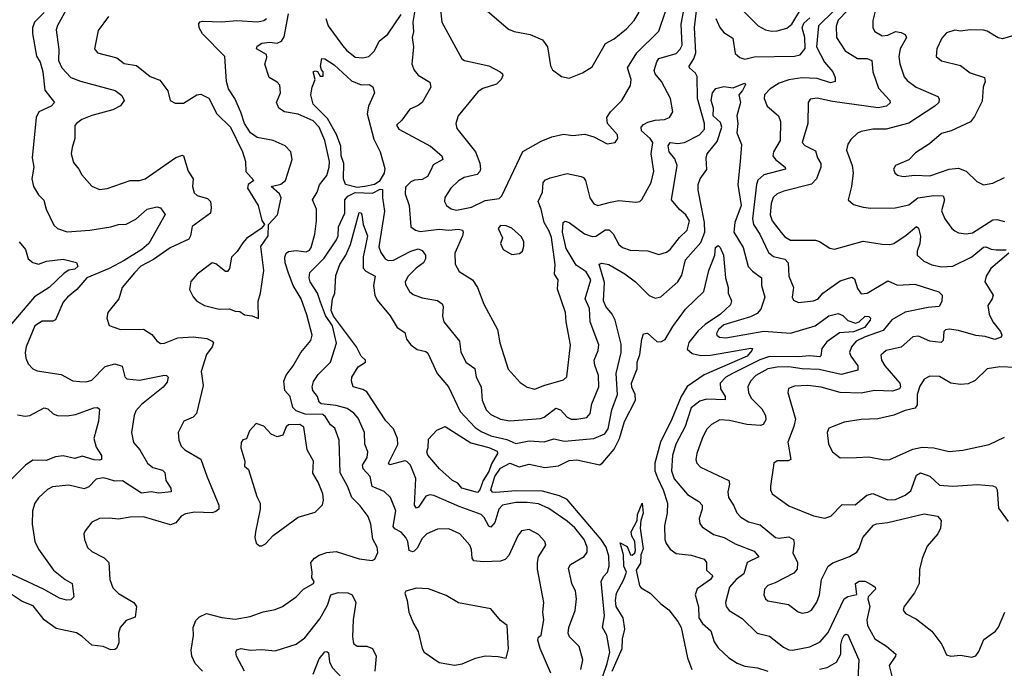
# Model space of a CAD drawing. Extents: x 1552294 to 1694791, y 811929 to 917222.
# Tile 46 of 256: x 1576387 to 1581545, y 849731 to 853128. Entities that reach past the tile are written whole.
import ezdxf

# ---------------------------------------------------------------- set-up
doc = ezdxf.new("R2010")
doc.units = 0

msp = doc.modelspace()

# ---------------------------------------------------------------- linework, layer by layer
at = {"layer": '0CON10XD'}
for points in [[(1576638.5, 853195), (1576585, 853097.5), (1576578.8, 853075), (1576591.5, 852971.5), (1576589.5, 852915), (1576607.7, 852875), (1576654.7, 852824.7), (1576705, 852805.5), (1576887.3, 852757.3), (1576921.5, 852731.5), (1576933.5, 852705), (1576915, 852676.7), (1576875, 852655.4), (1576765.5, 852625.5), (1576712.5, 852605), (1576684, 852585), (1576675.7, 852574.3), (1576675.6, 852505), (1576661.3, 852458.7), (1576656.7, 852425), (1576669.3, 852379.3), (1576697.1, 852345), (1576711.9, 852315), (1576765, 852255.8), (1576805, 852238.1), (1576845, 852244.4), (1576965, 852286.5), (1577015, 852285.5), (1577045, 852293.6), (1577205, 852406.9), (1577238.9, 852418.9), (1577245.7, 852415), (1577269.6, 852335), (1577295.6, 852295), (1577291.8, 852255), (1577301.3, 852221.3), (1577317, 852207), (1577371, 852191), (1577385.6, 852175.6), (1577390, 852145), (1577385.9, 852114.1), (1577291.1, 852045), (1577282.1, 851995), (1577272.1, 851977.9), (1577175, 851933.8), (1577087.3, 851872.7), (1577022.2, 851837.8), (1576987.7, 851802.3), (1576924.4, 851725), (1576905.8, 851665), (1576848, 851595), (1576844.2, 851565), (1576855, 851526.7), (1576915, 851505.8), (1577035, 851506.5), (1577079.3, 851479.3), (1577105.6, 851445.6), (1577125, 851432.5), (1577145, 851433.1), (1577215, 851461.6), (1577295, 851466.9), (1577367.3, 851457.3), (1577394.3, 851445), (1577401.4, 851435), (1577395.6, 851415), (1577365.6, 851375), (1577338.1, 851285), (1577347.7, 851212.3), (1577312.5, 851065), (1577295, 851046.7), (1577247.5, 851025), (1577216.9, 850965), (1577220, 850925), (1577232.2, 850895), (1577252.5, 850875), (1577336.1, 850826.1), (1577367.6, 850737.6), (1577430.9, 850585), (1577429.4, 850565), (1577415, 850551.1), (1577395, 850545.5), (1577305, 850547.6), (1577255, 850540), (1577233, 850527), (1577205, 850492.2), (1577177, 850483), (1577035, 850524.5), (1576965, 850523.1), (1576905, 850511.1), (1576855, 850517.5), (1576805, 850514.5), (1576765, 850495.7), (1576729.7, 850450.3), (1576722.9, 850435), (1576725.6, 850405), (1576742.7, 850362.7), (1576765, 850342.5), (1576829.8, 850309.8), (1576854.5, 850284.5), (1576859.1, 850195), (1576875, 850152.5), (1576905, 850122.2), (1576984, 850075), (1576998, 850055), (1576992.3, 849997.7), (1576945, 849980.8), (1576912.9, 849945), (1576904.5, 849915), (1576905.5, 849864.5)], [(1578457.9, 853187.9), (1578446.2, 853115), (1578449.2, 853065), (1578442, 853035), (1578449.6, 852985), (1578440.5, 852895), (1578454, 852864), (1578475, 852837.5), (1578535, 852800), (1578541.2, 852775), (1578495, 852694.2), (1578475, 852677.8), (1578431.2, 852658.8), (1578388.9, 852601.1), (1578361.4, 852575), (1578372.5, 852555), (1578539.2, 852465), (1578598.9, 852415), (1578604, 852395), (1578552.1, 852367.9), (1578540.9, 852339.1), (1578523.9, 852306.1), (1578495, 852290.9), (1578455, 852287.3), (1578435, 852279.2), (1578408.5, 852251.5), (1578405.4, 852215), (1578427.5, 852155), (1578435, 852043.3), (1578460, 852025), (1578485, 852017.8), (1578585, 852031.5), (1578635, 852026), (1578685, 852031.1), (1578705.6, 852025), (1578710, 852015), (1578706.6, 851995), (1578665.8, 851905), (1578667.3, 851847.3), (1578689.3, 851809.3), (1578758.1, 851765), (1578784.4, 851725), (1578818.7, 851638.7), (1578889.4, 851505), (1578902.5, 851435), (1578945, 851297.8), (1579008.3, 851228.3), (1579045, 851202.5), (1579085, 851192.5), (1579132.5, 851212.5), (1579235, 851241.1), (1579252.5, 851257.5), (1579271.5, 851425), (1579249.7, 851545), (1579246.8, 851595), (1579203.3, 851716.7), (1579207.5, 851765), (1579188.5, 851795), (1579192.2, 851845), (1579172.7, 851987.3), (1579161.1, 852021.1), (1579134.8, 852065), (1579119.2, 852135), (1579103.3, 852175), (1579125.3, 852225), (1579128.5, 852275), (1579141.1, 852288.9), (1579165, 852299.6), (1579255, 852321.5), (1579327.3, 852307.3), (1579340.7, 852300.7), (1579351.5, 852285), (1579373.1, 852195), (1579395, 852162.9), (1579415.5, 852154.5), (1579481.4, 852171.4), (1579525, 852180.9), (1579615, 852172.9), (1579635, 852176), (1579645, 852186.2), (1579695, 852275.8), (1579709.1, 852335), (1579694.3, 852425), (1579703.2, 852485), (1579690, 852505), (1579643.2, 852545), (1579642.9, 852565), (1579655, 852579.6), (1579678, 852592), (1579715, 852601.6), (1579765, 852604.6), (1579791.2, 852615), (1579808.6, 852645), (1579795.6, 852715), (1579749.2, 852805), (1579715.4, 852845), (1579711.2, 852861.2), (1579723.6, 852906.4), (1579735.2, 852924.8), (1579825, 852951.2), (1579847.2, 852972.8), (1579856.4, 852995), (1579852.5, 853105), (1579870.9, 853205)], [(1578589.1, 853195), (1578597.5, 853115), (1578703.6, 852923.6), (1578717.5, 852915), (1578845, 852886.9), (1578904, 852855), (1578915.8, 852845), (1578917.1, 852835), (1578908.6, 852815), (1578885, 852790), (1578812.4, 852767.6), (1578788.7, 852751.3), (1578684.5, 852625), (1578671.1, 852585), (1578677.4, 852557.4), (1578774.4, 852435), (1578796.9, 852376.9), (1578801.4, 852345), (1578797.6, 852332.4), (1578782.5, 852317.5), (1578715, 852301.5), (1578685.3, 852284.7), (1578645, 852245.5), (1578613.4, 852196.6), (1578612.5, 852175), (1578623.3, 852155), (1578647.7, 852137.7), (1578675, 852129.6), (1578754.3, 852145.7), (1578825, 852180.5), (1578898.3, 852191.7), (1578913.3, 852205), (1579022.2, 852437.8), (1579118.6, 852491.4), (1579175, 852514.5), (1579235, 852527.5), (1579285, 852521.4), (1579347.9, 852527.9), (1579395, 852514.4), (1579465, 852477.5), (1579505.4, 852484.6), (1579519.5, 852505), (1579517.9, 852525), (1579465.7, 852585), (1579462, 852615), (1579481.2, 852645), (1579541.9, 852705), (1579587.3, 852782.7), (1579590.8, 852815), (1579570.6, 852875), (1579620.4, 852955), (1579735, 853068.6), (1579769.2, 853170.8)], [(1578824.2, 853185), (1578948, 853078), (1578976.4, 853066.4), (1579060.9, 853050.9), (1579125, 853022.9), (1579151.4, 852985), (1579166.7, 852886.7), (1579177.1, 852865), (1579225, 852830.9), (1579265, 852821.8), (1579335, 852848.9), (1579385, 852881.4), (1579456.1, 853003.9), (1579501.5, 853028.5), (1579565, 853079.4), (1579605, 853124.3), (1579632.6, 853167.4)], [(1580176.5, 853175), (1580255.7, 853095), (1580294.2, 853074.2), (1580325, 853067.8), (1580355, 853068.9), (1580405.9, 853084.1), (1580430.8, 853105), (1580493.4, 853206.6)], [(1576515.4, 853165), (1576465.2, 853114.8), (1576454.8, 853085.2), (1576454.8, 853054.8), (1576475, 852936.2), (1576493.8, 852905), (1576508.8, 852855), (1576519.2, 852759.2), (1576569.4, 852695), (1576551.4, 852675), (1576487.5, 852645), (1576473.2, 852615), (1576452.5, 852405), (1576460.7, 852355), (1576450.5, 852295), (1576458.6, 852255), (1576485, 852210), (1576513.3, 852183.3), (1576526, 852135), (1576565, 852052.5), (1576584.7, 852034.7), (1576635, 852016.7), (1576755, 852026.2), (1576865, 852042.7), (1576905, 852055.4), (1576945, 852056.8), (1576995, 852082.9), (1577055, 852135.6), (1577105, 852147.5), (1577125, 852142.5), (1577148.3, 852108.3), (1577063.4, 851955), (1577027.3, 851925), (1576935, 851867.3), (1576855, 851824.8), (1576738.2, 851775), (1576686.4, 851715), (1576637.5, 851675), (1576615, 851647.8), (1576574.7, 851555.3), (1576561.2, 851548.8), (1576505, 851549.6), (1576465.5, 851525), (1576420.4, 851415), (1576414.7, 851385), (1576418.2, 851355), (1576430.6, 851325), (1576455, 851299.2), (1576479.1, 851289.1), (1576605, 851269.1), (1576665, 851236.9), (1576702.4, 851232.4), (1576735, 851230.6), (1576765, 851239.4), (1576835, 851310.9), (1576885, 851325.4), (1576922.9, 851312.9), (1576937.9, 851257.9), (1576947.3, 851247.3), (1577015, 851240.5), (1577145.6, 851265.6), (1577156.7, 851265), (1577164, 851255), (1577159.8, 851230.2), (1577137.6, 851202.4), (1577025, 851112.1), (1576995, 851078.6), (1576986.4, 851055), (1576973.3, 850965), (1576983.1, 850913.1), (1577015.6, 850875), (1577056.9, 850805), (1577085, 850782.2), (1577135, 850768.1), (1577147, 850757), (1577152.5, 850715), (1577178.6, 850675), (1577180, 850655), (1577115, 850648.5), (1577074.7, 850654.7), (1577025, 850647.5), (1576925, 850712.5), (1576885, 850711.2), (1576851.7, 850721.7), (1576825, 850728.7), (1576788.1, 850721.9), (1576748.9, 850681.1), (1576725, 850671.3), (1576645, 850690.5), (1576559.1, 850680.9), (1576533.1, 850666.9), (1576485, 850624.2), (1576465.7, 850595), (1576454.4, 850555), (1576451.5, 850485), (1576465.8, 850395), (1576485.6, 850355), (1576564.5, 850245), (1576625, 850196.2), (1576661.4, 850175), (1576670, 850105), (1576655, 850089.2), (1576632.9, 850087.1), (1576595, 850098.8), (1576511.5, 850145), (1576295, 850247.1)], [(1576852.9, 853145), (1576798.3, 853071.7), (1576779.4, 852975), (1576794.6, 852954.6), (1576895, 852927.5), (1576935, 852898.5), (1576998.1, 852888.1), (1577071.2, 852831.2), (1577121.5, 852811.5), (1577163.1, 852755), (1577175.5, 852705.5), (1577200.7, 852690.7), (1577245, 852691.4), (1577315, 852734), (1577335, 852738), (1577376.8, 852716.8), (1577420, 852635), (1577491.2, 852565), (1577554.4, 852435), (1577568.9, 852385), (1577572.1, 852332.1), (1577612.5, 852285), (1577584, 852265), (1577580.6, 852245), (1577635.7, 852155), (1577656.1, 852076.1), (1577670, 852055), (1577652.5, 852035), (1577575, 851982), (1577555, 851958.8), (1577526.8, 851913.2), (1577496.3, 851883.7), (1577485.5, 851825), (1577475, 851808.8), (1577465, 851808.8), (1577415, 851849.2), (1577395, 851854.2), (1577315.7, 851794.3), (1577283, 851757), (1577276.7, 851715), (1577295, 851676.7), (1577315, 851653.8), (1577355, 851630.8), (1577432.1, 851612.1), (1577484.3, 851614.3), (1577515, 851601.2), (1577540, 851600), (1577565, 851582.5), (1577605, 851577.5), (1577637, 851563), (1577636.1, 851653.9), (1577648.7, 851695), (1577666.4, 851815), (1577650, 851940), (1577688, 851995), (1577690, 852055), (1577737.5, 852105), (1577757.1, 852195), (1577748, 852215), (1577703.3, 852255), (1577755, 852265.6), (1577779.4, 852285), (1577814.3, 852395), (1577807.1, 852435), (1577777, 852467), (1577715, 852495.6), (1577630.3, 852510.3), (1577595.6, 852535.6), (1577564, 852585), (1577545, 852643.3), (1577513.3, 852715), (1577481.4, 852765), (1577470, 852805), (1577461.4, 852935), (1577345, 853053.6), (1577327.3, 853085), (1577325, 853107.5), (1577332.4, 853117.6), (1577345, 853120), (1577445, 853117.1), (1577525, 853124.1), (1577635, 853116.5), (1577665, 853123.3), (1577679.4, 853135)], [(1577345.3, 849715.3), (1577305.6, 849755.6), (1577289.2, 849795), (1577285.6, 849825), (1577298.1, 849901.9), (1577295.7, 849945), (1577309.1, 849980.9), (1577329.1, 850000.9), (1577365, 850016.9), (1577445, 849996.4), (1577515, 849988.9), (1577595, 850001.5), (1577662.8, 850027.2), (1577725, 850037.8), (1577763.6, 850053.6), (1577835.7, 850105), (1577874, 850145), (1577926.2, 850175), (1577930, 850185), (1577916.9, 850205), (1577919.1, 850235), (1577911.1, 850285), (1577931.8, 850308.2), (1577955, 850322.5), (1577995, 850336.4), (1578045, 850342.1), (1578165, 850304.4), (1578234.1, 850295.9), (1578247.3, 850302.7), (1578262.7, 850337.3), (1578258.9, 850365), (1578237.4, 850407.4), (1578226, 850486), (1578212.7, 850525), (1578170.9, 850580.9), (1578126.8, 850625), (1578104.6, 850685), (1578065, 850754), (1578060.3, 850925), (1578037.8, 850987.8), (1578015, 851005.3), (1577988.5, 851048.5), (1577975, 851060.2), (1577882.4, 851062.4), (1577835, 851078.9), (1577817.4, 851097.4), (1577804.5, 851155), (1577775, 851185.7), (1577770.5, 851235), (1577783.1, 851266.9), (1577819.2, 851315), (1577860, 851385), (1577911.5, 851448.5), (1577919.4, 851475), (1577891.4, 851581.4), (1577861.6, 851665), (1577820, 851735), (1577795, 851800.6), (1577777.5, 851855), (1577775.6, 851884.4), (1577782.8, 851905), (1577795, 851913.2), (1577835, 851919.8), (1577887.8, 851912.2), (1577905, 851920), (1577913.3, 851935), (1577932.2, 852005), (1577942.5, 852075), (1577941.8, 852135), (1577920, 852185), (1577944.4, 852225), (1577957.4, 852262.6), (1577995, 852312.5), (1578008.1, 852355), (1578009.5, 852385), (1577984.6, 852495.4), (1577955.1, 852565.1), (1577925, 852597.9), (1577845, 852633.4), (1577774.8, 852644.8), (1577744.8, 852664.8), (1577732.7, 852695), (1577753.1, 852745), (1577748.9, 852785), (1577735, 852800.9), (1577694.4, 852825), (1577671.1, 852895), (1577680.9, 852929.1), (1577678.9, 852945), (1577626.9, 852975), (1577631.5, 852988.5), (1577656, 853005), (1577695, 853011.1), (1577735, 853005.3), (1577758.2, 853015), (1577771.5, 853038.5), (1577795, 853158.8)], [(1579168.8, 849705), (1579112.7, 849835), (1579101.7, 849878.3), (1579105, 849893.3), (1579118.6, 849905), (1579133.3, 849985), (1579128.1, 850025), (1579132.1, 850075), (1579099.9, 850249.9), (1579098.9, 850285), (1579105.3, 850314.7), (1579142.5, 850375), (1579137.5, 850395), (1579105, 850431.4), (1579055, 850456.9), (1579015, 850450), (1578996, 850425), (1578948.9, 850321.1), (1578929.5, 850300.5), (1578905, 850292.5), (1578815, 850288.8), (1578765, 850293.5), (1578757.2, 850307.2), (1578753.3, 850353.3), (1578744.4, 850375), (1578693.1, 850435), (1578635, 850461.3), (1578575, 850458.8), (1578518.8, 850435), (1578495, 850410.8), (1578469.4, 850360.6), (1578453.9, 850343.9), (1578445, 850340.4), (1578426.9, 850346.9), (1578419.8, 850395), (1578409.7, 850415), (1578385, 850443.9), (1578351.7, 850461.7), (1578343.9, 850473.9), (1578357.5, 850555), (1578329.1, 850625), (1578296.7, 850656.7), (1578233.3, 850683.3), (1578222, 850735), (1578185.7, 850775.7), (1578182.7, 850795), (1578206.6, 850835), (1578210.4, 850865), (1578195.4, 850905.4), (1578192.5, 850965), (1578160.1, 851040.1), (1578137.2, 851067.2), (1578101.7, 851091.7), (1578045, 851107.6), (1577965.8, 851115.8), (1577955.3, 851125), (1577946.2, 851155), (1577923.2, 851185), (1577919.6, 851205), (1577926.5, 851233.5), (1577950.3, 851269.7), (1578015.7, 851334.3), (1578046, 851434), (1578025, 851524.6), (1577988.1, 851578.1), (1577961.9, 851648.1), (1577946.2, 851696.2), (1577908.7, 851755), (1577903.3, 851775), (1577906.9, 851803.1), (1577981.4, 851878.7), (1578047.1, 851975), (1578054.3, 851995), (1578057.3, 852042.7), (1578089.4, 852115), (1578090.7, 852185), (1578105, 852203.2), (1578145, 852222.2), (1578235, 852219.1), (1578275, 852240), (1578287.9, 852237.9), (1578287.5, 852195), (1578298.2, 852125), (1578268.3, 851938.3), (1578277.8, 851907.8), (1578301.5, 851875), (1578317, 851867), (1578345, 851867.7), (1578435, 851915.8), (1578475, 851927.3), (1578495, 851918.2), (1578512.2, 851895), (1578513.3, 851875), (1578501.5, 851855), (1578463, 851827), (1578421.3, 851785), (1578406.4, 851755), (1578408.6, 851741.4), (1578428.9, 851705), (1578448, 851688), (1578495, 851670.4), (1578575, 851657.5), (1578599.1, 851639.1), (1578604.4, 851625), (1578601.5, 851575), (1578607.8, 851545), (1578690.6, 851445), (1578698.3, 851388.3), (1578724.6, 851334.6), (1578770.5, 851300.5), (1578777.8, 851255), (1578803.6, 851205), (1578810, 851135), (1578830.5, 851085), (1578855, 851059.5), (1578905, 851035.5), (1578955, 851027.1), (1579115, 851039.6), (1579135, 851046.2), (1579195, 851092.7), (1579220.5, 851085), (1579255, 851045.5), (1579275, 851036.2), (1579305, 851035.3), (1579357.5, 851045), (1579374.5, 851065), (1579384.7, 851115.3), (1579420.6, 851205), (1579418.1, 851265), (1579399.1, 851319.1), (1579396.7, 851345), (1579416.7, 851395), (1579420, 851425), (1579375.4, 851545), (1579371.1, 851615), (1579349.2, 851665), (1579378.1, 851765), (1579355, 851807.7), (1579301.8, 851841.8), (1579249.4, 851929.4), (1579230.2, 852015), (1579234, 852066), (1579245, 852072.5), (1579265, 852065.6), (1579345, 852005.9), (1579385, 851992.2), (1579405.7, 851994.3), (1579455, 852027.5), (1579475, 852027.3), (1579495, 852005.6), (1579525, 851950), (1579544, 851934), (1579585, 851921.2), (1579676.9, 851916.9), (1579735, 851898.1), (1579775, 851909.5), (1579795, 851924.5), (1579842.6, 851987.4), (1579882.9, 852025), (1579895.9, 852075), (1579876.9, 852105), (1579843.3, 852133.3), (1579800.9, 852185), (1579831.6, 852365), (1579819.3, 852399.3), (1579789.5, 852435), (1579783.3, 852466.7), (1579795, 852485.4), (1579835, 852480), (1579870, 852485), (1579947.8, 852525), (1579973.4, 852555), (1579974.7, 852585), (1579936.9, 852715), (1579935, 852831.2), (1579927.2, 852847.2), (1579895.6, 852875), (1579894.4, 852885), (1579917.9, 852922.1), (1579929, 852955), (1579922.2, 853087.8), (1579932.9, 853175)], [(1577990, 853135), (1578003.3, 853095), (1578077, 852993), (1578098, 852968), (1578145, 852931.8), (1578185, 852927.8), (1578215, 852936), (1578245.9, 852964.1), (1578270.7, 853015), (1578315, 853052.7), (1578385, 853155.5)], [(1580650.9, 853175), (1580571.1, 853095), (1580560, 852985), (1580602.9, 852905), (1580645.5, 852855), (1580658.1, 852825), (1580658.1, 852805), (1580633.6, 852796.4), (1580565, 852820.7), (1580483.8, 852823.8), (1580416.6, 852813.4), (1580365, 852796), (1580317.8, 852765), (1580288.4, 852735), (1580286.7, 852715), (1580302.3, 852675), (1580361.8, 852625), (1580372.9, 852595), (1580370.5, 852495), (1580335.4, 852435), (1580331.5, 852415), (1580345.4, 852395), (1580397.1, 852355), (1580398, 852345), (1580285, 852315.3), (1580253.2, 852286.7), (1580246, 852265), (1580224.8, 852085), (1580230.9, 852055), (1580264.5, 852004.5), (1580309.1, 851909.1), (1580335, 851887.8), (1580394.4, 851874.4), (1580412.3, 851855), (1580415.6, 851785), (1580440, 851725), (1580433.1, 851675), (1580439.7, 851659.7), (1580466.9, 851646.9), (1580545.7, 851655.7), (1580569.2, 851665), (1580594.3, 851695), (1580685, 851760), (1580745, 851780), (1580760.3, 851770.3), (1580775, 851720), (1580795, 851692.5), (1580826.2, 851695), (1580935, 851759.4), (1580985, 851737.5), (1581075, 851742.7), (1581201.9, 851701.9), (1581218.4, 851685), (1581217.8, 851652.2), (1581203.1, 851625), (1581145, 851620.4), (1581025, 851595.2), (1580955, 851556.2), (1580910.4, 851499.6), (1580815, 851467.7), (1580768, 851445), (1580743.4, 851415), (1580734, 851385), (1580741.1, 851365), (1580777.3, 851315), (1580776.9, 851293.1), (1580689.2, 851269.2), (1580574.8, 851295.2), (1580485, 851299.7), (1580415, 851310.5), (1580355, 851308.6), (1580305, 851299.2), (1580242.9, 851265), (1580214.5, 851235), (1580200.5, 851205), (1580205.4, 851175), (1580219.3, 851145), (1580275, 851088.9), (1580293.3, 851055), (1580295, 851032.5), (1580281.8, 851008.2), (1580266.9, 851003.1), (1580195, 851007.1), (1580105, 851029.3), (1580055, 851032.3), (1580011.5, 851008.5), (1579985, 850981.1), (1579961.8, 850935), (1579934, 850856), (1579929.1, 850825), (1579933.1, 850805), (1579953.8, 850785), (1580101.4, 850715), (1580104.5, 850695), (1580095.5, 850655), (1580100, 850625), (1580126.5, 850585), (1580143.8, 850545), (1580165, 850522.1), (1580205, 850497.7), (1580265, 850481.5), (1580346.3, 850416.3), (1580365, 850413.1), (1580415, 850419.2), (1580439.6, 850405), (1580443.4, 850385), (1580436.6, 850335), (1580461.5, 850285), (1580460.2, 850249.8), (1580441.2, 850228.8), (1580345, 850178.9), (1580305, 850164.4), (1580288.9, 850145), (1580284.7, 850115), (1580293.7, 850093.7), (1580305, 850083.5), (1580414, 850064), (1580465, 850025.8), (1580485, 850019.2), (1580515, 850024.4), (1580533.8, 850035), (1580562.6, 850077.4), (1580576.9, 850115), (1580587.8, 850195), (1580621.5, 850265), (1580646.6, 850283.4), (1580733.4, 850316.6), (1580771.5, 850338.5), (1580785, 850358), (1580803.2, 850415), (1580859.3, 850480.7), (1580875, 850487.9), (1580933.8, 850493.8), (1581125, 850539.4), (1581195, 850527.1), (1581213.8, 850505), (1581210, 850465), (1581196.9, 850435), (1581139.8, 850370.2), (1581113.5, 850305), (1581101.1, 850248.9), (1581098.5, 850175), (1581073.8, 850126.2), (1581019.5, 850055), (1581014.5, 850035), (1581027, 850017), (1581085, 849987.5), (1581164.3, 849925), (1581218.1, 849855), (1581241.7, 849801.7), (1581265, 849793.8), (1581315, 849800), (1581375, 849789.2), (1581395, 849795.5), (1581411.2, 849818.8), (1581438.1, 849881.9), (1581498.1, 849925), (1581514.7, 849945.3), (1581547.8, 850025)], [(1580034.3, 853135), (1580055, 853086.9), (1580075, 853060), (1580121.9, 853031.9), (1580135, 852950.8), (1580159.1, 852929.1), (1580185, 852920.5), (1580235, 852933.1), (1580445, 852936.4), (1580475.7, 852944.3), (1580502.2, 852977.8), (1580499.6, 853035), (1580486, 853085), (1580495, 853110), (1580525, 853137.2)], [(1580723.2, 853176.8), (1580674.8, 853125), (1580664.2, 853094.2), (1580664.7, 853035), (1580711.1, 852965), (1580775, 852925.4), (1580825.3, 852925.3), (1580850, 852915), (1580856.4, 852855), (1580885, 852769.4), (1580944.5, 852705), (1580947.1, 852692.9), (1580928, 852675), (1580883.9, 852666.1), (1580645, 852699.1), (1580565, 852716.4), (1580527.7, 852712.3), (1580517.5, 852695), (1580516.1, 852585), (1580486.5, 852485), (1580499.3, 852469.3), (1580555, 852440.5), (1580565.3, 852405), (1580583.7, 852375), (1580584.3, 852355), (1580560.4, 852295), (1580535, 852267.1), (1580390.2, 852229.8), (1580353.9, 852216.1), (1580333.7, 852196.3), (1580324.1, 852165), (1580317.7, 852105), (1580327.7, 852075), (1580375, 852012.5), (1580395, 851991.1), (1580425, 851973), (1580555, 851972.7), (1580576.8, 851966.8), (1580630.9, 851930.9), (1580655, 851925.7), (1580805, 851968.5), (1580905, 851951.5), (1580945, 851950.9), (1580965, 851956.4), (1581031.2, 851998.8), (1581085, 852044.3), (1581095.9, 852035.9), (1581104.7, 851994.7), (1581102.9, 851955), (1581088.4, 851915), (1581088.8, 851895), (1581122.9, 851862.9), (1581164.7, 851844.7), (1581215, 851834), (1581275, 851837.1), (1581375, 851886.5), (1581435, 851935.9), (1581448.1, 851938.1), (1581475.8, 851925.8), (1581502.4, 851922.4)], [(1580867.6, 853172.4), (1580855.5, 853124.5), (1580856.7, 853085), (1580866, 853066), (1580905, 853043.3), (1580935, 853046.9), (1580975, 853066.9), (1581005, 853060.8)], [(1581005, 853060.8), (1581025, 853050), (1581032, 853035), (1580999.1, 852975), (1580992, 852935), (1580996.5, 852896.5), (1581019.4, 852829.4), (1581035, 852809.2), (1581083.3, 852775), (1581196, 852725), (1581203.2, 852713.2), (1581201.9, 852695), (1581181.5, 852675), (1581045, 852586.2), (1580925, 852555.4), (1580855, 852554.1), (1580795, 852542.7), (1580775, 852534.3), (1580740.3, 852499.7), (1580724.2, 852475.8), (1580718.6, 852445), (1580747.1, 852365), (1580753.1, 852325), (1580744.4, 852255), (1580726.7, 852185), (1580755, 852160.8), (1580805, 852146.7), (1580845, 852141.5), (1580972.8, 852142.8), (1581045, 852157.5), (1581090.9, 852195), (1581175, 852207.8), (1581224.6, 852204.6), (1581231.3, 852185), (1581216.4, 852126.4), (1581232.9, 852085), (1581269.2, 852035), (1581285, 852022.9), (1581305, 852012.2), (1581345, 852006.9), (1581377.9, 852012.1), (1581485, 852079.6), (1581505, 852082.2), (1581545, 852071.5)], [(1581595.2, 853044.8), (1581535, 853028.5), (1581512.1, 853032.1), (1581455, 853067.3), (1581435, 853073.1), (1581365.5, 853074.5), (1581315, 853068.6), (1581285, 853073.1), (1581241.7, 853058.3), (1581218, 853032), (1581191.5, 852975), (1581187.1, 852935), (1581215, 852912.9), (1581315, 852887.5), (1581365, 852849.3), (1581440, 852825), (1581444.4, 852805), (1581434.3, 852774.3), (1581428.3, 852701.7), (1581388.3, 852621.7), (1581366.6, 852593.4), (1581266.2, 852545), (1581215, 852532.2), (1581152.3, 852477.7), (1581079.2, 852430.8), (1581045, 852393.1), (1580974.3, 852365), (1580964.4, 852345), (1580971.4, 852325), (1580985, 852314.4), (1581015, 852306.4), (1581075, 852313.5), (1581155, 852310), (1581255, 852344.6), (1581305, 852350.6), (1581344.6, 852334.6), (1581400.6, 852280.6), (1581435, 852263.1), (1581485, 852272.2), (1581545, 852300.9)], [(1578155, 852248.2), (1578092.7, 852265), (1578083, 852295), (1578084.4, 852375), (1578071.3, 852415), (1578068.8, 852465), (1578046.6, 852526.6), (1577999.6, 852609.6), (1577924.8, 852685), (1577911.5, 852735), (1577918.1, 852775), (1577933.8, 852815), (1577924, 852855), (1577935, 852860), (1577947, 852857), (1577961.7, 852831.7), (1577977, 852833), (1577976.7, 852855), (1577967.5, 852865), (1577963.3, 852885), (1577970, 852925), (1577985, 852923.8), (1578035, 852891.9), (1578125, 852806.9), (1578175, 852786), (1578217.7, 852787.7), (1578237, 852777), (1578245.8, 852745), (1578213.5, 852675), (1578207.7, 852635), (1578242.4, 852502.4), (1578275.4, 852435), (1578298.8, 852348.8), (1578296.6, 852323.4), (1578269.7, 852280.3), (1578245.3, 852264.7), (1578195, 852254.6), (1578155, 852248.2)], [(1579326.7, 849725), (1579336, 849775), (1579317.5, 849845), (1579267.3, 849895), (1579259.2, 849915), (1579263.2, 849945), (1579295.8, 850034.2), (1579304.1, 850095), (1579297.9, 850135), (1579279.3, 850175), (1579260.9, 850255), (1579271.9, 850275), (1579344.1, 850315.9), (1579359.4, 850339.4), (1579358.7, 850365), (1579343.5, 850405), (1579295, 850466.9), (1579255, 850502.2), (1579158.5, 850568.5), (1579105, 850591.4), (1579045, 850599.8), (1578985, 850598.4), (1578915.6, 850584.4), (1578896.5, 850565), (1578875, 850494.3), (1578855, 850470), (1578845, 850475.8), (1578820.4, 850520.4), (1578805, 850536.4), (1578688.3, 850578.3), (1578556.4, 850636.4), (1578535, 850639.6), (1578515, 850632.9), (1578475.9, 850575), (1578465, 850569.6), (1578454.8, 850585), (1578462.7, 850725), (1578434.7, 850794.7), (1578415, 850814.5), (1578405, 850816.7), (1578325.8, 850795.8), (1578319.5, 850805), (1578366.9, 850903.1), (1578366.1, 850935), (1578345.6, 850985.6), (1578305, 851026.5), (1578205, 851179.4), (1578185, 851191.3), (1578134.3, 851205), (1578124.4, 851235), (1578127.1, 851255), (1578159.5, 851310.5), (1578198.8, 851335), (1578198, 851345), (1578175, 851365.4), (1578152, 851415), (1578030.5, 851575), (1578018.3, 851605), (1578025.6, 851665), (1578037.6, 851695), (1578042.7, 851787.3), (1578063.7, 851845), (1578094.8, 851895.2), (1578119.2, 851950.8), (1578165, 852117.5), (1578175, 852115.7), (1578179.2, 852105), (1578185.9, 852055), (1578209.2, 851995), (1578196.8, 851935), (1578185.6, 851885), (1578186.6, 851826.6), (1578200.6, 851810.6), (1578248.8, 851785), (1578239.6, 851735), (1578247.8, 851685), (1578258.8, 851658.8), (1578327.4, 851577.4), (1578364.4, 851515), (1578405, 851488.8), (1578413.2, 851455), (1578435, 851424.6), (1578469.8, 851399.8), (1578515, 851390), (1578525, 851381.9), (1578573.1, 851275), (1578633.3, 851205), (1578693.5, 851075), (1578772.6, 850992.6), (1578805, 850970.4), (1578855, 850948.1), (1578939.5, 850929.5), (1578985, 850907.8), (1579055, 850922.5), (1579135, 850917.2), (1579185, 850931.8), (1579240.5, 850919.5), (1579395, 850933.6), (1579452.1, 850957.9), (1579468.6, 850985), (1579489.1, 851085), (1579519.2, 851165), (1579510.7, 851275), (1579538.2, 851385), (1579537.7, 851427.7), (1579506.6, 851555), (1579490.9, 851585), (1579456.6, 851625), (1579444.4, 851655), (1579451, 851751), (1579422.2, 851847.8), (1579436.7, 851853.3), (1579472.9, 851845), (1579556.6, 851796.6), (1579613.5, 851755), (1579685, 851683.3), (1579715, 851668.6), (1579745, 851675.8), (1579835, 851755.5), (1579855, 851790), (1579875, 851870.5), (1579955, 851960.9), (1579975.5, 852014.4), (1579973.7, 852065), (1579941.5, 852235), (1579940.8, 852265), (1579950.9, 852295), (1579986, 852344), (1579982.9, 852402.9), (1579988.1, 852425), (1580040.9, 852489.1), (1580065.5, 852565), (1580058.6, 852588.6), (1580019.6, 852625), (1580021, 852665), (1580009.4, 852705), (1580015.7, 852745), (1580033, 852767), (1580075, 852778.8), (1580125, 852771.1), (1580183.3, 852795), (1580189.1, 852789.1), (1580173.2, 852756.8), (1580153.8, 852735), (1580162, 852695), (1580144.2, 852625), (1580148.1, 852585), (1580143.6, 852535), (1580168.5, 852475), (1580160.9, 852385), (1580148.8, 852265), (1580166.9, 852155), (1580132.8, 852065), (1580128.4, 852015), (1580177.2, 851935), (1580203.2, 851835), (1580225, 851810.3), (1580272.2, 851775), (1580272.7, 851735), (1580290.8, 851675), (1580268.4, 851611.6), (1580250.4, 851589.6), (1580215, 851570.9), (1580075, 851530.2), (1580046.8, 851505), (1580036.7, 851485), (1580038.6, 851475), (1580053.3, 851465), (1580085, 851461.1), (1580285, 851496.2), (1580425, 851486.9), (1580554.2, 851525), (1580625, 851576.1), (1580675, 851588.8), (1580698.5, 851578.5), (1580725, 851552.4), (1580765, 851538.9), (1580785, 851545.9), (1580815, 851574.7), (1580835, 851572.5), (1580843.3, 851565), (1580842, 851555), (1580811.8, 851515), (1580755, 851493.3), (1580681.6, 851488.4), (1580615, 851440.8), (1580588.7, 851405), (1580583.4, 851366.6), (1580578, 851362), (1580525, 851366.7), (1580465, 851361.4), (1580315, 851363.8), (1580264.2, 851345.8), (1580120.8, 851275), (1580086, 851255), (1580056.1, 851225), (1580057.3, 851195), (1580082.7, 851155), (1580083.2, 851136.8), (1579985, 851140.8), (1579950.3, 851129.7), (1579904.6, 851095.4), (1579884.3, 851035), (1579872.7, 850997.3), (1579824.3, 850905), (1579805.7, 850845), (1579801.1, 850765), (1579815, 850723.3), (1579885, 850641.2), (1579944.2, 850604.2), (1579961.5, 850585), (1579962.7, 850565), (1579946.9, 850515), (1579949.7, 850489.7), (1579961.4, 850471.4), (1580020.8, 850430.8), (1580076.3, 850416.3), (1580135, 850383.4), (1580234.4, 850345), (1580259.2, 850315), (1580197.5, 850285), (1580180.9, 850225), (1580139.5, 850195), (1580105.5, 850155), (1580084.6, 850075), (1580087.1, 850055), (1580104, 850034), (1580171.5, 849991.5), (1580250, 849915), (1580315, 849899.5), (1580388.3, 849841.7), (1580415, 849827.3), (1580435, 849826.4), (1580525, 849843.4), (1580579.9, 849870.1), (1580621.4, 849918.6), (1580705, 850094.6), (1580725, 850107), (1580772.1, 850117.9), (1580764.7, 850175.3), (1580785, 850187.9), (1580815, 850186.4), (1580855.8, 850165), (1580868.6, 850155), (1580870.6, 850145), (1580831.9, 850105), (1580828.9, 850095), (1580840.8, 850055), (1580824.7, 849985), (1580827.3, 849955), (1580866.5, 849885), (1580927, 849847), (1580975.5, 849805), (1580974.4, 849795), (1580941.1, 849745), (1580959.4, 849675)], [(1578965, 851898.8), (1579005, 851903.8), (1579020, 851915), (1579028.3, 851941.7), (1579027.1, 851965), (1579015, 851991.2), (1578965, 852036.2), (1578935, 852047.5), (1578905, 852050), (1578893.3, 852035), (1578916.1, 851986.1), (1578906.2, 851955), (1578920, 851925), (1578965, 851898.8)], [(1576384, 851964), (1576416.7, 851925), (1576431.1, 851875), (1576455.9, 851855.9), (1576485, 851847.3), (1576527.4, 851862.6), (1576615, 851873.8), (1576685, 851855.6), (1576691.4, 851835), (1576675, 851821.6), (1576645, 851815.4), (1576619.2, 851800.8), (1576541.6, 851725), (1576464.3, 851675.7), (1576335.8, 851525)], [(1579439.2, 849685), (1579465, 849755.5), (1579478.8, 849815), (1579462.9, 849905), (1579439.4, 849945), (1579450.9, 850005), (1579432.7, 850187.3), (1579446.5, 850213.5), (1579465.6, 850234.4), (1579473.9, 850266.1), (1579472.8, 850317.2), (1579459, 850365), (1579432, 850405), (1579255, 850615.2), (1579215, 850633.8), (1579125, 850658.1), (1578985, 850660.4), (1578881.4, 850651.4), (1578863.4, 850653.4), (1578855.3, 850665.3), (1578875.8, 850735), (1578905, 850779.2), (1578954.5, 850805.5), (1579003.6, 850786.4), (1579055, 850799.3), (1579136.9, 850783.1), (1579208.5, 850791.5), (1579265, 850819.3), (1579305, 850823.4), (1579425, 850796.4), (1579441.9, 850808.1), (1579501, 850879), (1579528.3, 850935), (1579555, 851023.6), (1579613.5, 851135), (1579611.3, 851165), (1579593.7, 851203.7), (1579592, 851225), (1579621.4, 851298.6), (1579622.2, 851335), (1579635.2, 851375), (1579645.4, 851454.6), (1579655, 851483.3), (1579675, 851485.8), (1579725, 851442.5), (1579745, 851440.3), (1579767.2, 851452.8), (1579808.4, 851521.6), (1579875, 851611.4), (1579970.8, 851705), (1579996.4, 851815), (1580028.9, 851895), (1580031.5, 851935), (1580045, 851944.4), (1580055.4, 851935), (1580073.2, 851895), (1580084, 851775), (1580098, 851725), (1580097.5, 851695), (1580115.7, 851655.7), (1580110, 851635), (1580058.4, 851585), (1579978.4, 851531.6), (1579941.5, 851498.5), (1579892.1, 851437.9), (1579883, 851403), (1579908.8, 851378.8), (1579955, 851368.3), (1580005, 851370.6), (1580217.3, 851407.3), (1580226, 851406), (1580222.5, 851395), (1580198.2, 851365), (1579972.6, 851267.4), (1579884.1, 851205.9), (1579852.5, 851155), (1579803.7, 851035), (1579744.4, 850915.6), (1579714.4, 850804.4), (1579714.4, 850765), (1579727.5, 850727.5), (1579757.4, 850665), (1579780.8, 850595), (1579778.5, 850545), (1579763.7, 850476.3), (1579766.1, 850406.1), (1579773.8, 850385), (1579795, 850355.4), (1579825, 850332.8), (1579905, 850322.6), (1579972.2, 850302.2), (1579985.4, 850285.4), (1579984.7, 850244.7), (1580017.1, 850215), (1580005.6, 850195), (1579935, 850147.1), (1579925.6, 850115), (1579942.7, 850052.7), (1579944.7, 849995), (1579963.6, 849965), (1580006.7, 849926.7), (1580025, 849870), (1580045, 849837.5), (1580101.4, 849785), (1580145, 849757.3), (1580185, 849741.5), (1580252.5, 849732.5), (1580306.1, 849716.1)], [(1581567.8, 851905), (1581473.6, 851825), (1581449, 851785), (1581442.6, 851755), (1581486.2, 851685), (1581481.8, 851665), (1581459.1, 851630.9), (1581465.4, 851585), (1581485.2, 851545.2), (1581525.4, 851495), (1581531.5, 851475), (1581528.1, 851465), (1581495, 851453.5), (1581445, 851468.9), (1581395, 851474.1), (1581305, 851499.6), (1581255, 851506.2), (1581236.4, 851503.6), (1581227.1, 851495), (1581225, 851447.5), (1581213.1, 851436.9), (1581155, 851444.7), (1581095, 851470.5), (1581065, 851466.9), (1581005, 851412.9), (1580926.2, 851395), (1580898.6, 851371.4), (1580900.5, 851345), (1580918.8, 851315), (1580997.6, 851225), (1581001.1, 851205), (1580995.5, 851195), (1580958.5, 851181.5), (1580864.8, 851185.2), (1580795, 851172.3), (1580685, 851174.7), (1580585, 851203.8), (1580515, 851212.5), (1580445, 851208.2), (1580414.5, 851195.5), (1580410, 851175), (1580450, 851035), (1580442.9, 850997.1), (1580410, 850915), (1580426.7, 850825), (1580412.7, 850817.3), (1580355, 850816.5), (1580337.5, 850805), (1580320.6, 850685), (1580320.6, 850665), (1580329.4, 850645), (1580415, 850581.8), (1580545, 850530), (1580605, 850516.7), (1580635, 850527.9), (1580695, 850589), (1580763.6, 850586.4), (1580825, 850636.7), (1580855, 850645.4), (1580935, 850613.8), (1580975, 850615.5), (1581025, 850638.2), (1581055, 850659.5), (1581085, 850741.4), (1581105, 850754.6), (1581155, 850736.9), (1581205, 850689.5), (1581275, 850683.8), (1581403.4, 850693.4), (1581485, 850686.9), (1581499.7, 850679.7), (1581507.5, 850665), (1581515, 850570), (1581565, 850500)], [(1581502.4, 851922.4), (1581555, 851923.1)], [(1581603.7, 851306.3), (1581520.7, 851309.3), (1581455, 851298.6), (1581392, 851238), (1581355, 851221.1), (1581315, 851217.8), (1581265, 851223.6), (1581205, 851258.5), (1581155, 851261.1), (1581125.3, 851244.7), (1581101.4, 851208.6), (1581088.1, 851165), (1581088.9, 851111.1), (1581076.9, 851093.1), (1581025, 851080.5), (1580965, 851056.7), (1580882.1, 851037.9), (1580794.2, 851034.2), (1580705, 851019.4), (1580625, 850988), (1580617.5, 850965), (1580622.9, 850905), (1580645, 850864), (1580685, 850832.5), (1580770, 850835), (1580835, 850838.9), (1580915, 850823.3), (1580945, 850824.4), (1581065, 850877.9), (1581115, 850889.6), (1581175, 850886.2), (1581255, 850867.1), (1581326.9, 850873.1), (1581465, 850902.2), (1581545, 850941.4)], [(1576375, 851058.9), (1576415, 851052.1), (1576440, 851055), (1576515, 851095.5), (1576535, 851090.5), (1576562.9, 851062.9), (1576584.7, 851054.7), (1576635, 851052.2), (1576679.6, 851059.6), (1576775, 851095.8), (1576795, 851096), (1576805, 851088.8), (1576800, 851025), (1576774.5, 850935), (1576788.1, 850888.1), (1576815.6, 850845), (1576816, 850825), (1576805, 850820), (1576777.3, 850822.7), (1576715, 850841.7), (1576675, 850828.9), (1576615, 850843), (1576575, 850838.4), (1576525, 850819.8), (1576455, 850821.5), (1576416.5, 850795), (1576325, 850701.5)], [(1577655, 850372.5), (1577675, 850383.3), (1577715, 850426.2), (1577845, 850522.9), (1577935, 850549.2), (1577973.1, 850586.9), (1577978.2, 850611.8), (1577974.6, 850645), (1577949.6, 850705), (1577922, 850752), (1577925.6, 850815), (1577891.9, 850875), (1577875, 850994.5), (1577855, 851006.9), (1577795, 851005.2), (1577782.9, 850995), (1577765, 850952), (1577735, 850943.8), (1577705, 850957.5), (1577665, 850998.8), (1577625, 851013.3), (1577590, 850975), (1577575, 850932.5), (1577555, 850926.7), (1577546.7, 850913.3), (1577545.8, 850885), (1577566.7, 850815), (1577565, 850790), (1577585, 850772.5), (1577629.7, 850629.7), (1577647.1, 850595), (1577647.1, 850565), (1577622, 850445), (1577618.8, 850415), (1577626.4, 850386.4), (1577643, 850373), (1577655, 850372.5)], [(1578785, 850651.2), (1578703.1, 850675), (1578681.2, 850701.2), (1578653.3, 850715), (1578586, 850775), (1578525, 850847.5), (1578518.8, 850865), (1578527, 850887), (1578528.3, 850931.7), (1578571.7, 850978.3), (1578615, 850997.5), (1578750.9, 850910.9), (1578845, 850887.1), (1578888.4, 850868.4), (1578889.4, 850855), (1578857.6, 850802.4), (1578845, 850761.1), (1578815.5, 850714.5), (1578797.8, 850665), (1578785, 850651.2)], [(1579490.6, 849715), (1579543.1, 849835), (1579545.4, 849885), (1579556.9, 849935), (1579548.8, 849995), (1579510.7, 850055), (1579507.4, 850085), (1579513.7, 850125), (1579552.2, 850195), (1579564.7, 850235), (1579552, 850265), (1579549.7, 850325), (1579532.2, 850387.8), (1579568.4, 850368.4), (1579585.7, 850325.7), (1579595, 850323.3), (1579608.5, 850335), (1579613, 850347), (1579608.4, 850395), (1579593.6, 850423.6), (1579590.3, 850445), (1579620.9, 850505), (1579623.6, 850536.4), (1579647.5, 850595), (1579653.1, 850543.1), (1579640.7, 850505), (1579637.5, 850465), (1579653.2, 850356.7), (1579640.8, 850325), (1579638.8, 850281.2), (1579615.6, 850245), (1579633, 850163), (1579641.7, 850151.7), (1579690, 850125), (1579745, 850067.5), (1579787.7, 850037.7), (1579835, 849976.2), (1579851.4, 849945), (1579885.5, 849785), (1579907.5, 849725)], [(1576905.5, 849864.5), (1576894, 849835), (1576885, 849828.6), (1576865, 849827.8), (1576825, 849845.6), (1576765, 849852.7), (1576715, 849898.1), (1576684.1, 849915.9), (1576578.3, 849938.3), (1576515.6, 849985), (1576457.1, 850057.1), (1576400.5, 850080.5), (1576305, 850142.7)], [(1578665, 849746.5), (1578705, 849754.5), (1578775, 849783.8), (1578825, 849795.9), (1578893, 849793), (1578935, 849783.3), (1578948.1, 849831.9), (1578940, 849955), (1578905, 849980.8), (1578855, 850042), (1578685, 850073.8), (1578621.7, 850111.7), (1578527.6, 850147.6), (1578465, 850150), (1578410, 850135), (1578403.8, 850125), (1578416.6, 850086.6), (1578425.7, 850025), (1578450, 849965), (1578475, 849923.3), (1578494.4, 849835), (1578505.4, 849815.4), (1578585, 849761.9), (1578665, 849746.5)], [(1577564.8, 849714.8), (1577521.8, 849795), (1577519.5, 849815), (1577525, 849826.7), (1577546.2, 849833.8), (1577595, 849826.5), (1577655, 849829.1), (1577725, 849822.7), (1577835, 849857.3), (1577879.8, 849890.2), (1577959.9, 849990.1), (1577999, 850061), (1578016.2, 850115), (1578055, 850128.1), (1578106.1, 850126.1), (1578129.1, 850115), (1578147.3, 850075), (1578133.7, 849985), (1578130, 849895), (1578135, 849860), (1578155, 849845.8), (1578205, 849845.8), (1578235, 849834.2), (1578254.4, 849795), (1578246.7, 849715)], [(1580576.9, 849726.9), (1580615.9, 849734.1), (1580665, 849762.5), (1580688.6, 849805), (1580687.7, 849855), (1580695, 849883.1), (1580706.5, 849905), (1580715, 849910), (1580725, 849906), (1580782.9, 849775), (1580777.8, 849675)], [(1577925, 849700), (1577955, 849780), (1577985, 849817.1), (1577995, 849819.2), (1578005, 849811.2), (1578009.7, 849765), (1578023.5, 849735), (1578105, 849648)]]:
    msp.add_lwpolyline(points, dxfattribs=at)

doc.saveas('drawing.dxf')
